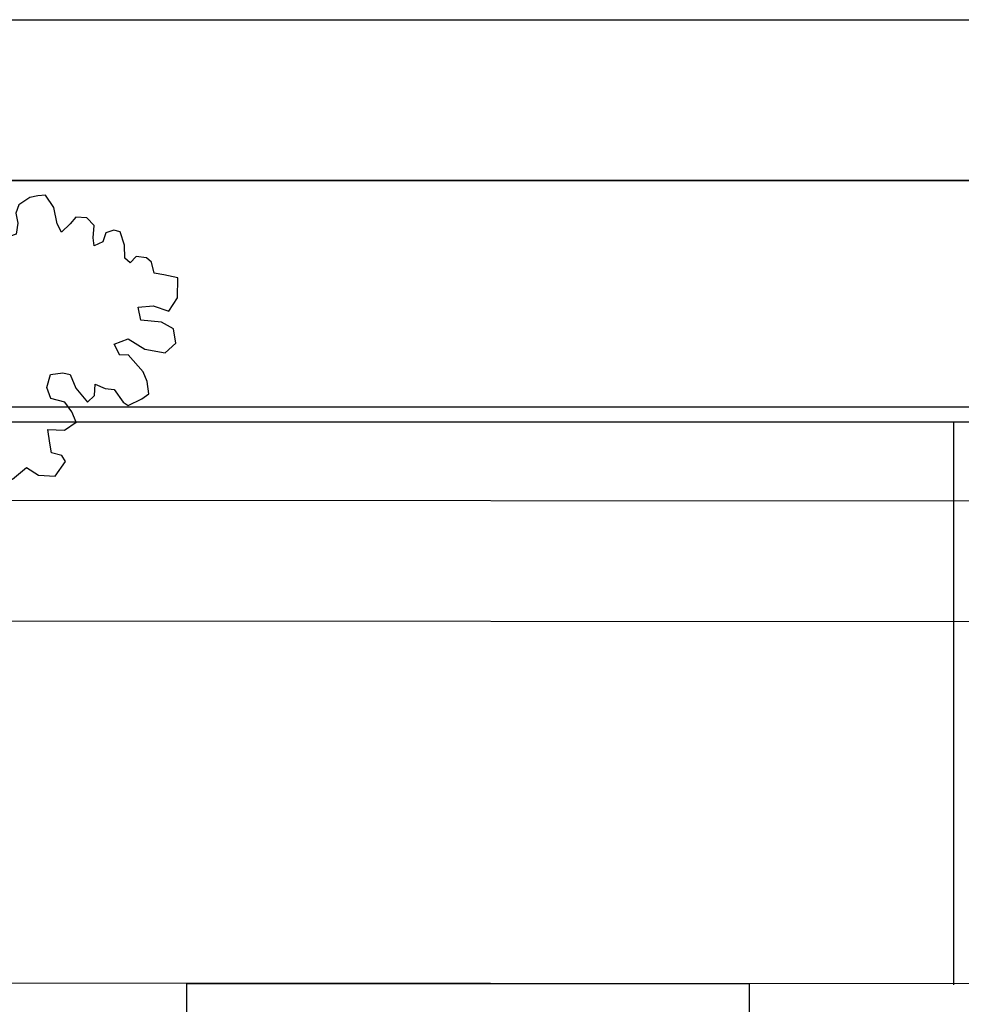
# Model space of a CAD drawing. Header units: millimetres. Extents: x 45699 to 251499, y 244 to 86446.
# Tile 49 of 240: x 94513 to 95684, y 35156 to 36380. Entities that reach past the tile are written whole.
import ezdxf

# ---------------------------------------------------------------- set-up
doc = ezdxf.new("R2010")
doc.units = ezdxf.units.MM
doc.header["$LTSCALE"] = 400
for name, color, linetype in [('inr', 4, 'Continuous'), ('plant', 114, 'Continuous'), ('symbol', 1, 'Continuous')]:
    doc.layers.add(name, color=color, linetype=linetype)
doc.layers.add('mat-beton (ihwg)', color=5, linetype='Continuous', lineweight=25)

# ---------------------------------------------------------------- blocks, each defined once
blk = doc.blocks.new('SYMB-BM02_B2')
at = {"layer": 'plant'}
blk.add_lwpolyline([(97.9, 356.4), (65.8, 370.6), (46.1, 367.1), (22.9, 343.9), (26.5, 317.2), (5.1, 313.6), (-27.1, 336.8), (-68.1, 352.8), (-84.2, 340.4), (-93.1, 315.4), (-77.1, 290.5), (-84.2, 262), (-105.6, 274.4), (-134.2, 301.2), (-166.3, 297.6), (-189.5, 272.7), (-184.2, 245.9), (-180.6, 208.5), (-209.2, 213.9), (-255.6, 237), (-302, 240.6), (-314.5, 221), (-325.2, 197.9), (-328.8, 156.9), (-314.5, 133.7), (-285.9, 119.5), (-262.7, 94.6), (-269.9, 73.2), (-298.4, 80.3), (-305.6, 67.8), (-307.4, 28.6), (-341.3, 37.6), (-375.2, 66.1), (-405.5, 69.6), (-427, 48.2), (-412.7, 12.6), (-402, -28.3), (-380.6, -26.6), (-360.9, -62.2), (-377, -76.4), (-407.3, -83.6), (-423.4, -126.3), (-448.4, -119.2), (-475.2, -126.3), (-482.3, -158.4), (-448.4, -194), (-446.6, -249.2), (-410.9, -258.1), (-362.7, -236.7), (-327, -242.1), (-307.4, -272.4), (-337.7, -302.6), (-366.3, -308), (-398.4, -332.9), (-380.6, -365), (-337.7, -377.5), (-335.9, -406), (-332.4, -436.2), (-252, -457.6), (-234.2, -418.4), (-243.1, -382.8), (-219.9, -357.9), (-184.2, -372.1), (-139.5, -343.6), (-141.3, -283.1), (-132.4, -229.6), (-84.2, -233.2), (-86, -270.6), (-59.2, -311.6), (-68.1, -354.3), (-36, -386.4), (6.8, -361.4), (39, -388.1), (97.9, -377.5), (115.7, -343.6), (153.2, -350.7), (160.4, -393.5), (171.1, -436.2), (192.5, -439.8), (228.2, -425.5), (230, -389.9), (274.6, -384.6), (299.6, -407.7), (328.2, -386.4), (326.4, -329.4), (369.2, -315.1), (403.2, -275.9), (387.1, -222.5), (365.7, -220.7), (338.9, -240.3), (312.1, -226.1), (274.6, -204.7), (308.6, -165.5), (312.1, -121), (278.2, -112.1), (240.7, -110.3), (205, -137), (171.1, -126.3), (146.1, -92.5), (165.7, -58.6), (183.6, -44.4), (228.2, -56.8), (285.3, -55.1), (281.8, -24.8), (255, -1.6), (285.3, 14.4), (305, 34), (353.2, 32.2), (371, 37.6), (381.7, 83.9), (381.7, 110.6), (349.6, 130.2), (317.5, 139.1), (247.9, 135.5), (231.8, 114.1), (194.3, 121.3), (208.6, 165.8), (265.7, 187.2), (313.9, 229.9), (310.3, 274.4), (271.1, 295.8), (231.8, 279.8), (187.2, 233.5), (149.7, 251.3), (176.4, 290.5), (219.3, 319), (203.2, 365.3), (155, 404.5), (121.1, 376), (97.9, 356.4)], dxfattribs=at)

msp = doc.modelspace()

# ---------------------------------------------------------------- linework, layer by layer
at = {"layer": 'inr'}
for p, q in [((93274.4, 35898.8), (98074.4, 35898.8)), ((93274.4, 35880), (98074.4, 35880)), ((95674.4, 35880), (95674.4, 35180)), ((98074.4, 35780), (93274.4, 35783.1)), ((98074.3, 35630), (93274.4, 35633.1)), ((98074.4, 35180), (93274.4, 35183.1))]:
    msp.add_line(p, q, dxfattribs=at)
for points in [[(98074.4, 35880), (98074.4, 36180), (93274.4, 36180), (93274.4, 35880)], [(94720.6, 35181.3), (94720.6, 34481.3), (95420.6, 34481.3), (95420.6, 35181.3)]]:
    msp.add_lwpolyline(points, close=True, dxfattribs=at)
at = {"layer": 'mat-beton (ihwg)', "lineweight": 25}
for p, q in [((92744.4, 36380), (98074.4, 36380)), ((92744.4, 36380), (98074.4, 36380)), ((92744.4, 36180), (98074.4, 36180)), ((92744.4, 36180), (98074.4, 36180))]:
    msp.add_line(p, q, dxfattribs=at)

# ---------------------------------------------------------------- block references
at = {"layer": 'symbol', "xscale": 0.4, "yscale": 0.4, "zscale": 0.4, "rotation": 308.2472552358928}
msp.add_blockref('SYMB-BM02_B2', (94544.5, 36007.6), dxfattribs=at)

doc.saveas('drawing.dxf')
